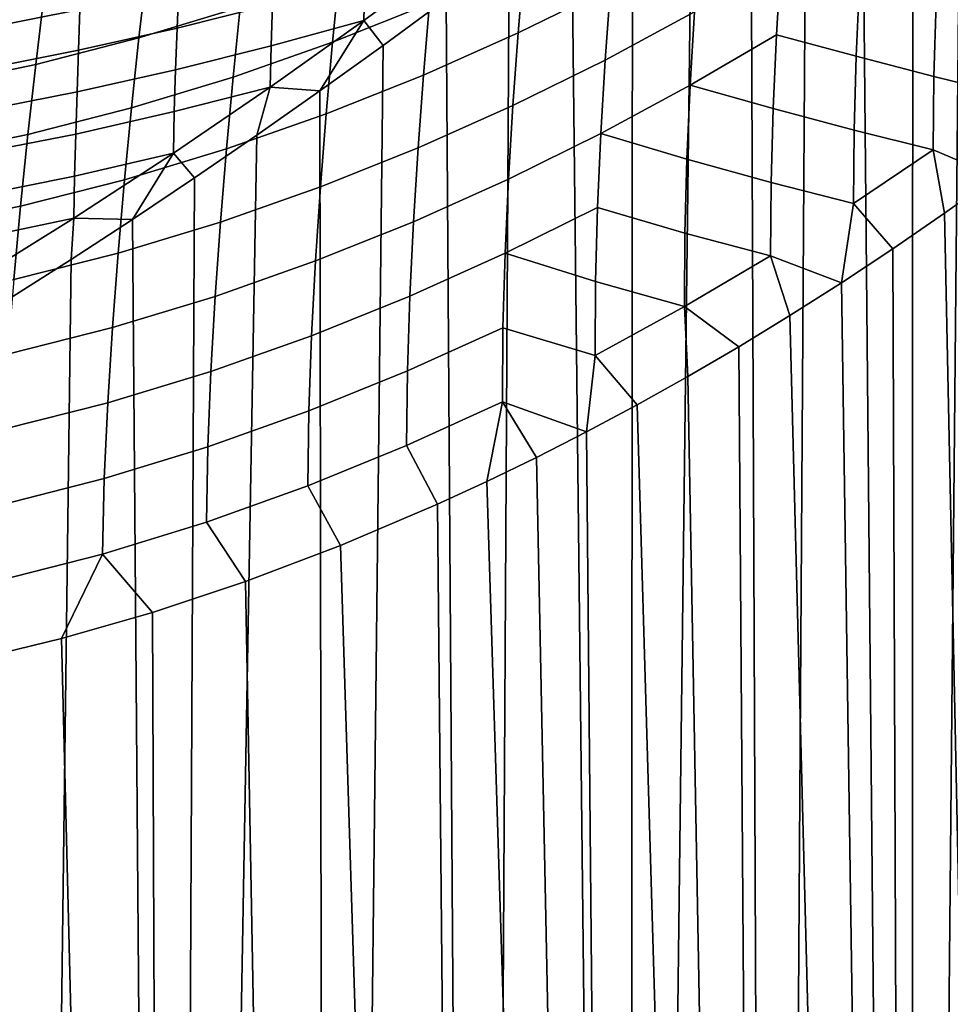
# Model space of a CAD drawing. Header units: metres. Extents: x -166 to 33, y -71 to 34.
# Tile 205 of 256: x 17.71 to 23.68, y -28.41 to -22.1. Entities that reach past the tile are written whole.
import ezdxf

# ---------------------------------------------------------------- set-up
doc = ezdxf.new("R2010")
doc.units = ezdxf.units.M
doc.layers.add('solid_12208131', color=7, linetype='CONTINUOUS')

msp = doc.modelspace()

# ---------------------------------------------------------------- linework, layer by layer
at = {"layer": 'solid_12208131'}
for points in [[(24.277203, -54.099998, 50.604328), (23.424519, -54.099998, 49.918919), (23.754902, -19.305168, 50.17551), (24.059782, -19.040688, 50.42226)], [(23.424519, -54.099998, 49.918919), (23.436247, -19.578098, 49.927841), (23.754902, -19.305168, 50.17551)], [(23.424519, -54.099998, 49.918919), (23.103096, -19.859846, 49.679573), (23.436247, -19.578098, 49.927841)], [(23.424519, -54.099998, 49.918919), (22.535978, -54.099998, 49.280682), (22.756233, -20.149029, 49.432156), (23.103096, -19.859846, 49.679573)], [(22.535978, -54.099998, 49.280682), (22.395628, -20.445101, 49.186375), (22.756233, -20.149029, 49.432156)], [(22.535978, -54.099998, 49.280682), (21.614187, -54.099998, 48.691486), (22.022234, -20.746952, 48.943645), (22.395628, -20.445101, 49.186375)], [(21.614187, -54.099998, 48.691486), (21.63936, -21.050995, 48.706657), (22.022234, -20.746952, 48.943645)], [(21.614187, -54.099998, 48.691486), (21.246569, -21.357695, 48.475548), (21.63936, -21.050995, 48.706657)], [(21.614187, -54.099998, 48.691486), (20.66185, -54.099998, 48.153057), (20.848482, -21.662369, 48.253258), (21.246569, -21.357695, 48.475548)], [(20.906128, -22.182493, 84.310204), (21.496517, -21.892385, 83.973106), (21.534525, -21.436079, 84.158104), (20.944443, -21.725391, 84.497078)], [(24.06488, -22.109201, 81.639473), (24.08209, -21.633915, 81.707245), (23.609898, -21.514318, 82.201927), (23.58642, -21.988279, 82.105614)], [(18.47443, -22.215611, 85.874329), (19.12372, -22.018131, 85.615433), (19.17124, -21.583534, 85.858246), (18.52371, -21.780891, 86.117477)], [(19.715557, -22.242821, 85.118584), (20.337854, -21.995018, 84.817589), (20.380484, -21.547876, 85.032455), (19.759319, -21.794905, 85.33448)], [(21.463209, -22.357054, 83.814575), (22.035612, -22.049112, 83.462875), (22.069002, -21.5851, 83.619293), (21.496517, -21.892385, 83.973106)], [(19.91617, -22.10449, 47.766911), (20.497904, -21.676714, 48.056427), (20.444677, -21.965607, 48.0396), (20.039597, -22.263338, 47.836807)], [(19.923197, -21.84005, 47.735703), (20.497904, -21.676714, 48.056427), (19.91617, -22.10449, 47.766911)], [(20.66185, -54.099998, 48.153057), (20.444677, -21.965607, 48.0396), (20.848482, -21.662369, 48.253258)], [(18.730213, -21.888414, 46.982113), (19.343239, -21.734547, 47.335625), (19.330811, -22.00001, 47.407993), (18.71908, -22.152723, 47.07502)], [(20.298651, -22.453125, 84.62944), (20.906128, -22.182493, 84.310204), (20.944443, -21.725391, 84.497078), (20.337854, -21.995018, 84.817589)], [(22.007984, -22.518461, 83.333099), (22.561028, -22.195442, 82.968796), (22.589167, -21.726501, 83.096313), (22.035612, -22.049112, 83.462875)], [(23.072742, -22.333338, 82.492226), (23.094851, -21.860186, 82.591431), (22.589167, -21.726501, 83.096313), (22.561028, -22.195442, 82.968796)], [(17.438324, -21.910217, 46.116539), (18.101339, -21.775681, 46.493092), (18.09474, -22.032413, 46.625507), (17.43663, -22.163214, 46.26791)], [(17.812281, -22.385439, 86.110268), (18.47443, -22.215611, 85.874329), (18.52371, -21.780891, 86.117477), (17.86371, -21.951109, 86.353355)], [(19.078346, -22.466661, 85.398987), (19.715557, -22.242821, 85.118584), (19.759319, -21.794905, 85.33448), (19.12372, -22.018131, 85.615433)], [(18.09474, -22.032413, 46.625507), (18.730213, -21.888414, 46.982113), (18.71908, -22.152723, 47.07502), (18.086599, -22.294846, 46.738564)], [(19.330811, -22.00001, 47.407993), (19.923197, -21.84005, 47.735703), (19.91617, -22.10449, 47.766911), (19.320883, -22.266134, 47.459972)], [(20.872261, -22.648212, 84.1502), (21.463209, -22.357054, 83.814575), (21.496517, -21.892385, 83.973106), (20.906128, -22.182493, 84.310204)], [(23.571043, -22.462011, 82.034874), (23.58642, -21.988279, 82.105614), (23.094851, -21.860186, 82.591431), (23.072742, -22.333338, 82.492226)], [(17.138443, -22.525904, 86.322571), (17.812281, -22.385439, 86.110268), (17.86371, -21.951109, 86.353355), (17.192354, -22.092623, 86.565269)], [(18.427021, -22.664402, 85.657745), (19.078346, -22.466661, 85.398987), (19.12372, -22.018131, 85.615433), (18.47443, -22.215611, 85.874329)], [(18.71908, -22.152723, 47.07502), (19.330811, -22.00001, 47.407993), (19.320883, -22.266134, 47.459972), (18.708496, -22.419691, 47.147675)], [(19.67494, -22.701948, 84.929665), (20.298651, -22.453125, 84.62944), (20.337854, -21.995018, 84.817589), (19.715557, -22.242821, 85.118584)], [(20.66185, -54.099998, 48.153057), (19.681761, -54.099998, 47.666977), (20.039597, -22.263338, 47.836807), (20.444677, -21.965607, 48.0396)], [(24.057438, -22.58181, 81.596062), (24.06488, -22.109201, 81.639473), (23.58642, -21.988279, 82.105614), (23.571043, -22.462011, 82.034874)], [(17.43663, -22.163214, 46.26791), (18.09474, -22.032413, 46.625507), (18.086599, -22.294846, 46.738564), (17.43261, -22.423214, 46.400543)], [(21.435467, -22.827341, 83.683151), (22.007984, -22.518461, 83.333099), (22.035612, -22.049112, 83.462875), (21.463209, -22.357054, 83.814575)], [(19.315062, -22.530888, 47.49147), (19.91617, -22.10449, 47.766911), (19.63463, -22.554611, 47.645245)], [(19.320883, -22.266134, 47.459972), (19.91617, -22.10449, 47.766911), (19.315062, -22.530888, 47.49147)], [(19.91617, -22.10449, 47.766911), (20.039597, -22.263338, 47.836807), (19.63463, -22.554611, 47.645245)], [(18.086599, -22.294846, 46.738564), (18.71908, -22.152723, 47.07502), (18.708496, -22.419691, 47.147675), (18.077484, -22.561672, 46.831715)], [(20.263645, -22.920094, 84.468513), (20.872261, -22.648212, 84.1502), (20.906128, -22.182493, 84.310204), (20.298651, -22.453125, 84.62944)], [(22.539852, -22.668505, 82.867302), (22.561028, -22.195442, 82.968796), (22.007984, -22.518461, 83.333099)], [(23.058718, -22.806423, 82.419205), (23.072742, -22.333338, 82.492226), (22.561028, -22.195442, 82.968796), (22.539852, -22.668505, 82.867302)], [(17.762472, -22.833967, 85.893875), (18.427021, -22.664402, 85.657745), (18.47443, -22.215611, 85.874329), (17.812281, -22.385439, 86.110268)], [(18.708496, -22.419691, 47.147675), (19.320883, -22.266134, 47.459972), (19.315062, -22.530888, 47.49147), (18.699974, -22.68737, 47.199909)], [(19.035852, -22.926636, 85.20974), (19.67494, -22.701948, 84.929665), (19.715557, -22.242821, 85.118584), (19.078346, -22.466661, 85.398987)], [(19.681761, -54.099998, 47.666977), (19.63463, -22.554611, 47.645245), (20.039597, -22.263338, 47.836807)], [(17.43261, -22.423214, 46.400543), (18.086599, -22.294846, 46.738564), (18.077484, -22.561672, 46.831715), (17.426588, -22.689054, 46.513805)], [(23.565556, -22.933084, 81.989151), (23.571043, -22.462011, 82.034874), (23.072742, -22.333338, 82.492226), (23.058718, -22.806423, 82.419205)], [(17.085932, -22.973484, 86.106636), (17.762472, -22.833967, 85.893875), (17.812281, -22.385439, 86.110268), (17.138443, -22.525904, 86.322571)], [(20.84376, -23.119835, 84.0177), (21.435467, -22.827341, 83.683151), (21.463209, -22.357054, 83.814575), (20.872261, -22.648212, 84.1502)], [(18.077484, -22.561672, 46.831715), (18.708496, -22.419691, 47.147675), (18.699974, -22.68737, 47.199909), (18.068464, -22.831255, 46.904591)], [(18.382242, -23.124861, 85.468521), (19.035852, -22.926636, 85.20974), (19.078346, -22.466661, 85.398987), (18.427021, -22.664402, 85.657745)], [(19.638283, -23.170177, 84.768272), (20.263645, -22.920094, 84.468513), (20.298651, -22.453125, 84.62944), (19.67494, -22.701948, 84.929665)], [(23.571043, -22.462011, 82.034874), (23.565556, -22.933084, 81.989151), (23.971048, -23.102621, 81.650566), (24.057438, -22.58181, 81.596062)], [(21.987221, -22.992052, 83.229881), (22.007984, -22.518461, 83.333099), (21.435467, -22.827341, 83.683151)], [(22.526743, -23.141682, 82.792549), (22.539852, -22.668505, 82.867302), (22.007984, -22.518461, 83.333099), (21.987221, -22.992052, 83.229881)], [(17.426588, -22.689054, 46.513805), (18.077484, -22.561672, 46.831715), (18.068464, -22.831255, 46.904591), (17.419142, -22.959415, 46.607155)], [(19.681761, -54.099998, 47.666977), (18.67679, -54.099998, 47.234669), (19.230959, -22.838446, 47.465069), (19.63463, -22.554611, 47.645245)], [(18.695187, -22.953674, 47.231617), (19.315062, -22.530888, 47.49147), (19.230959, -22.838446, 47.465069), (18.830687, -23.113169, 47.296722)], [(18.699974, -22.68737, 47.199909), (19.315062, -22.530888, 47.49147), (18.695187, -22.953674, 47.231617)], [(19.315062, -22.530888, 47.49147), (19.63463, -22.554611, 47.645245), (19.230959, -22.838446, 47.465069)], [(20.233809, -23.393257, 84.335434), (20.84376, -23.119835, 84.0177), (20.872261, -22.648212, 84.1502), (20.263645, -22.920094, 84.468513)], [(17.715073, -23.294365, 85.704941), (18.382242, -23.124861, 85.468521), (18.427021, -22.664402, 85.657745), (17.762472, -22.833967, 85.893875)], [(18.068464, -22.831255, 46.904591), (18.699974, -22.68737, 47.199909), (18.695187, -22.953674, 47.231617), (18.061108, -23.101614, 46.957012)], [(18.997089, -23.395948, 85.048256), (19.638283, -23.170177, 84.768272), (19.67494, -22.701948, 84.929665), (19.035852, -22.926636, 85.20974)], [(23.05472, -23.276901, 82.371811), (23.058718, -22.806423, 82.419205), (22.539852, -22.668505, 82.867302), (22.526743, -23.141682, 82.792549)], [(17.035639, -23.433126, 85.918205), (17.715073, -23.294365, 85.704941), (17.762472, -22.833967, 85.893875), (17.085932, -22.973484, 86.106636)], [(17.419142, -22.959415, 46.607155), (18.068464, -22.831255, 46.904591), (18.061108, -23.101614, 46.957012), (17.411373, -23.232639, 46.680214)], [(18.67679, -54.099998, 47.234669), (18.830687, -23.113169, 47.296722), (19.230959, -22.838446, 47.465069)], [(20.821884, -23.596001, 83.912712), (21.414473, -23.302013, 83.578781), (21.435467, -22.827341, 83.683151), (20.84376, -23.119835, 84.0177)], [(21.974493, -23.465973, 83.153923), (21.987221, -22.992052, 83.229881), (21.435467, -22.827341, 83.683151), (21.414473, -23.302013, 83.578781)], [(23.05472, -23.276901, 82.371811), (23.565556, -22.933084, 81.989151), (23.058718, -22.806423, 82.419205)], [(18.057156, -23.370617, 46.988857), (18.695187, -22.953674, 47.231617), (18.433491, -23.379246, 47.139549)], [(18.061108, -23.101614, 46.957012), (18.695187, -22.953674, 47.231617), (18.057156, -23.370617, 46.988857)], [(18.340988, -23.594885, 85.30722), (18.997089, -23.395948, 85.048256), (19.035852, -22.926636, 85.20974), (18.382242, -23.124861, 85.468521)], [(18.695187, -22.953674, 47.231617), (18.830687, -23.113169, 47.296722), (18.433491, -23.379246, 47.139549)], [(19.606604, -23.644899, 84.635017), (20.233809, -23.393257, 84.335434), (20.263645, -22.920094, 84.468513), (19.638283, -23.170177, 84.768272)], [(23.05472, -23.276901, 82.371811), (23.308668, -23.56654, 82.168495), (23.640009, -23.338848, 81.91497), (23.565556, -22.933084, 81.989151)], [(23.565556, -22.933084, 81.989151), (23.640009, -23.338848, 81.91497), (23.971048, -23.102621, 81.650566)], [(22.523796, -23.612347, 82.743996), (22.526743, -23.141682, 82.792549), (21.987221, -22.992052, 83.229881), (21.974493, -23.465973, 83.153923)], [(17.411373, -23.232639, 46.680214), (18.061108, -23.101614, 46.957012), (18.057156, -23.370617, 46.988857), (17.404913, -23.506718, 46.732777)], [(17.671015, -23.764559, 85.544029), (18.340988, -23.594885, 85.30722), (18.382242, -23.124861, 85.468521), (17.715073, -23.294365, 85.704941)], [(18.67679, -54.099998, 47.234669), (18.433491, -23.379246, 47.139549), (18.830687, -23.113169, 47.296722)], [(20.21048, -23.871145, 84.230255), (20.821884, -23.596001, 83.912712), (20.84376, -23.119835, 84.0177), (20.233809, -23.393257, 84.335434)], [(22.526743, -23.141682, 82.792549), (22.523796, -23.612347, 82.743996), (22.977913, -23.785139, 82.410995), (23.05472, -23.276901, 82.371811)], [(24.277203, -54.099998, 81.395676), (23.971048, -23.102621, 81.650566), (23.640009, -23.338848, 81.91497)], [(18.963133, -23.872057, 84.915123), (19.606604, -23.644899, 84.635017), (19.638283, -23.170177, 84.768272), (18.997089, -23.395948, 85.048256)], [(23.05472, -23.276901, 82.371811), (22.977913, -23.785139, 82.410995), (23.308668, -23.56654, 82.168495)], [(16.988539, -23.902794, 85.757828), (17.671015, -23.764559, 85.544029), (17.715073, -23.294365, 85.704941), (17.035639, -23.433126, 85.918205)], [(21.401476, -23.777264, 83.502136), (21.414473, -23.302013, 83.578781), (20.821884, -23.596001, 83.912712)], [(21.972067, -23.937521, 83.104683), (21.974493, -23.465973, 83.153923), (21.414473, -23.302013, 83.578781), (21.401476, -23.777264, 83.502136)], [(24.277203, -54.099998, 81.395676), (23.640009, -23.338848, 81.91497), (23.308668, -23.56654, 82.168495), (23.424519, -54.099998, 82.081078)], [(17.401575, -23.779478, 46.764709), (18.057156, -23.370617, 46.988857), (18.039648, -23.636209, 46.993179), (17.649487, -23.884138, 46.857269)], [(17.404913, -23.506718, 46.732777), (18.057156, -23.370617, 46.988857), (17.401575, -23.779478, 46.764709)], [(18.67679, -54.099998, 47.234669), (17.649891, -54.099998, 46.857407), (18.039648, -23.636209, 46.993179), (18.433491, -23.379246, 47.139549)], [(18.057156, -23.370617, 46.988857), (18.433491, -23.379246, 47.139549), (18.039648, -23.636209, 46.993179)], [(18.304384, -24.07202, 85.174416), (18.963133, -23.872057, 84.915123), (18.997089, -23.395948, 85.048256), (18.340988, -23.594885, 85.30722)], [(19.581324, -24.124548, 84.529976), (20.21048, -23.871145, 84.230255), (20.233809, -23.393257, 84.335434), (19.606604, -23.644899, 84.635017)], [(21.972067, -23.937521, 83.104683), (22.523796, -23.612347, 82.743996), (21.974493, -23.465973, 83.153923)], [(17.631477, -24.242186, 85.411697), (18.304384, -24.07202, 85.174416), (18.340988, -23.594885, 85.30722), (17.671015, -23.764559, 85.544029)], [(20.195078, -24.350206, 84.153564), (20.80797, -24.073027, 83.835854), (20.821884, -23.596001, 83.912712), (20.21048, -23.871145, 84.230255)], [(21.398916, -24.250332, 83.452698), (21.401476, -23.777264, 83.502136), (20.821884, -23.596001, 83.912712), (20.80797, -24.073027, 83.835854)], [(23.424519, -54.099998, 82.081078), (23.308668, -23.56654, 82.168495), (22.977913, -23.785139, 82.410995)], [(17.649891, -54.099998, 46.857407), (17.649487, -23.884138, 46.857269), (18.039648, -23.636209, 46.993179)], [(18.935476, -24.353313, 84.810471), (19.581324, -24.124548, 84.529976), (19.606604, -23.644899, 84.635017), (18.963133, -23.872057, 84.915123)], [(21.972067, -23.937521, 83.104683), (22.319838, -24.194798, 82.863846), (22.648289, -23.994551, 82.642616), (22.523796, -23.612347, 82.743996)], [(22.523796, -23.612347, 82.743996), (22.648289, -23.994551, 82.642616), (22.977913, -23.785139, 82.410995)], [(21.398916, -24.250332, 83.452698), (21.972067, -23.937521, 83.104683), (21.401476, -23.777264, 83.502136)], [(23.424519, -54.099998, 82.081078), (22.977913, -23.785139, 82.410995), (22.648289, -23.994551, 82.642616)], [(18.274004, -24.554546, 85.070297), (18.935476, -24.353313, 84.810471), (18.963133, -23.872057, 84.915123), (18.304384, -24.07202, 85.174416)], [(19.56394, -24.605722, 84.453728), (20.195078, -24.350206, 84.153564), (20.21048, -23.871145, 84.230255), (19.581324, -24.124548, 84.529976)], [(21.398916, -24.250332, 83.452698), (21.667562, -24.567713, 83.276291), (21.992851, -24.385828, 83.074966), (21.972067, -23.937521, 83.104683)], [(21.972067, -23.937521, 83.104683), (21.992851, -24.385828, 83.074966), (22.319838, -24.194798, 82.863846)], [(23.424519, -54.099998, 82.081078), (22.648289, -23.994551, 82.642616), (22.319838, -24.194798, 82.863846), (22.535978, -54.099998, 82.719315)], [(17.598108, -24.725479, 85.308182), (18.274004, -24.554546, 85.070297), (18.304384, -24.07202, 85.174416), (17.631477, -24.242186, 85.411697)], [(20.190376, -24.827644, 84.104897), (20.804623, -24.548119, 83.786644), (20.80797, -24.073027, 83.835854), (20.195078, -24.350206, 84.153564)], [(20.80797, -24.073027, 83.835854), (20.804623, -24.548119, 83.786644), (21.344135, -24.740482, 83.468155), (21.398916, -24.250332, 83.452698)], [(18.915703, -24.836491, 84.734833), (19.56394, -24.605722, 84.453728), (19.581324, -24.124548, 84.529976), (18.935476, -24.353313, 84.810471)], [(22.535978, -54.099998, 82.719315), (22.319838, -24.194798, 82.863846), (21.992851, -24.385828, 83.074966)], [(21.398916, -24.250332, 83.452698), (21.344135, -24.740482, 83.468155), (21.667562, -24.567713, 83.276291)], [(18.251509, -25.039433, 84.995361), (18.915703, -24.836491, 84.734833), (18.935476, -24.353313, 84.810471), (18.274004, -24.554546, 85.070297)], [(19.557402, -25.085648, 84.405838), (20.190376, -24.827644, 84.104897), (20.195078, -24.350206, 84.153564), (19.56394, -24.605722, 84.453728)], [(22.535978, -54.099998, 82.719315), (21.992851, -24.385828, 83.074966), (21.667562, -24.567713, 83.276291)], [(20.804623, -24.548119, 83.786644), (20.190376, -24.827644, 84.104897), (20.388393, -25.204441, 83.989258), (20.704269, -25.058804, 83.824387)], [(20.804623, -24.548119, 83.786644), (20.704269, -25.058804, 83.824387), (21.022934, -24.904165, 83.65078)], [(20.804623, -24.548119, 83.786644), (21.022934, -24.904165, 83.65078), (21.344135, -24.740482, 83.468155)], [(17.572651, -25.211613, 85.233948), (18.251509, -25.039433, 84.995361), (18.274004, -24.554546, 85.070297), (17.598108, -24.725479, 85.308182)], [(18.906925, -25.318863, 84.687836), (19.557402, -25.085648, 84.405838), (19.56394, -24.605722, 84.453728), (18.915703, -24.836491, 84.734833)], [(22.535978, -54.099998, 82.719315), (21.667562, -24.567713, 83.276291), (21.344135, -24.740482, 83.468155), (21.614187, -54.099998, 83.308517)], [(21.614187, -54.099998, 83.308517), (21.344135, -24.740482, 83.468155), (21.022934, -24.904165, 83.65078)], [(18.240179, -25.524031, 84.949265), (18.906925, -25.318863, 84.687836), (18.915703, -24.836491, 84.734833), (18.251509, -25.039433, 84.995361)], [(19.557402, -25.085648, 84.405838), (19.765877, -25.469343, 84.293869), (20.388393, -25.204441, 83.989258), (20.190376, -24.827644, 84.104897)], [(21.614187, -54.099998, 83.308517), (21.022934, -24.904165, 83.65078), (20.704269, -25.058804, 83.824387)], [(17.558542, -25.698059, 85.188713), (18.240179, -25.524031, 84.949265), (18.251509, -25.039433, 84.995361), (17.572651, -25.211613, 85.233948)], [(18.906925, -25.318863, 84.687836), (19.156395, -25.700109, 84.567062), (19.765877, -25.469343, 84.293869), (19.557402, -25.085648, 84.405838)], [(21.614187, -54.099998, 83.308517), (20.704269, -25.058804, 83.824387), (20.388393, -25.204441, 83.989258), (20.66185, -54.099998, 83.846947)], [(20.66185, -54.099998, 83.846947), (20.388393, -25.204441, 83.989258), (19.765877, -25.469343, 84.293869)], [(18.240179, -25.524031, 84.949265), (18.560371, -25.898252, 84.811295), (19.156395, -25.700109, 84.567062), (18.906925, -25.318863, 84.687836)], [(20.66185, -54.099998, 83.846947), (19.765877, -25.469343, 84.293869), (19.156395, -25.700109, 84.567062), (19.681761, -54.099998, 84.333023)], [(18.240179, -25.524031, 84.949265), (17.558542, -25.698059, 85.188713), (17.405987, -26.203701, 85.223053), (17.977318, -26.06551, 85.029137)], [(18.240179, -25.524031, 84.949265), (17.977318, -26.06551, 85.029137), (18.560371, -25.898252, 84.811295)], [(19.681761, -54.099998, 84.333023), (19.156395, -25.700109, 84.567062), (18.560371, -25.898252, 84.811295), (18.67679, -54.099998, 84.765327)], [(18.67679, -54.099998, 84.765327), (18.560371, -25.898252, 84.811295), (17.977318, -26.06551, 85.029137)], [(18.67679, -54.099998, 84.765327), (17.977318, -26.06551, 85.029137), (17.405987, -26.203701, 85.223053), (17.649891, -54.099998, 85.142593)]]:
    msp.add_3dface(points, dxfattribs=at)

doc.saveas('drawing.dxf')
